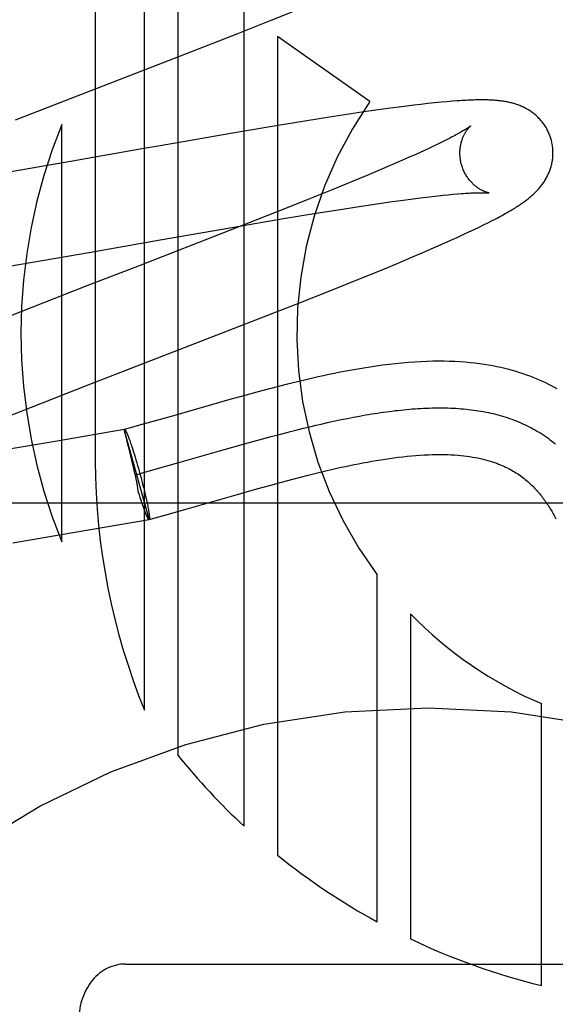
# Model space of a CAD drawing. Header units: inches. Extents: x 0 to 212, y 0 to 138.
# Tile 29 of 80: x 67.591 to 67.706, y 77.149 to 77.36. Entities that reach past the tile are written whole.
import ezdxf

# ---------------------------------------------------------------- set-up
doc = ezdxf.new("R2010")
doc.units = ezdxf.units.IN
doc.header["$LTSCALE"] = 11.6875
doc.header["$MEASUREMENT"] = 0
doc.linetypes.add('HIDDEN', pattern=[0.2, 0.1, -0.1])
doc.layers.add('DEFAULT_2', color=8, linetype='HIDDEN')

msp = doc.modelspace()

# ---------------------------------------------------------------- linework, layer by layer
at = {"layer": 'DEFAULT_2', "color": 8, "linetype": 'HIDDEN'}
for p, q in [((67.6074587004, 77.5710688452), (67.6074587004, 77.26527528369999)), ((67.6180571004, 77.2118310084), (67.6180571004, 77.5710688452)), ((67.6251995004, 77.5710688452), (67.6251995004, 77.20220443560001)), ((67.6394843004, 77.1869501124), (67.6394843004, 77.5710688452)), ((67.6449129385, 77.3597803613), (67.6504761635, 77.3620254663)), ((67.6380894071, 77.3570657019), (67.6449129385, 77.3597803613)), ((67.6267571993, 77.3526204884), (67.6380894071, 77.3570657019)), ((67.6466266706, 77.3564105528), (67.6466266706, 77.1807759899)), ((67.6664955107, 77.3424404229), (67.6466266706, 77.3564105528)), ((67.5903337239, 77.3385089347), (67.6267571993, 77.3526204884)), ((67.6703151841, 77.3409468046), (67.6677763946, 77.3405931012)), ((67.6727706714, 77.341275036), (67.6703151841, 77.3409468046)), ((67.6743576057, 77.3414787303), (67.6727706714, 77.341275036)), ((67.6759019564, 77.3416696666), (67.6743576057, 77.3414787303)), ((67.67740631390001, 77.3418478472), (67.6759019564, 77.3416696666)), ((67.6788871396, 77.3420146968), (67.67740631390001, 77.3418478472)), ((67.68035342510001, 77.3421703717), (67.6788871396, 77.3420146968)), ((67.6817554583, 77.3423090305), (67.68035342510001, 77.3421703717)), ((67.6830314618, 77.3424252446), (67.6817554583, 77.3423090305)), ((67.6841808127, 77.3425205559), (67.6830314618, 77.3424252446)), ((67.6577858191, 77.339096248), (67.652905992, 77.3383209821)), ((67.66154183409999, 77.3396754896), (67.6577858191, 77.339096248)), ((67.6651577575, 77.3402153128), (67.66154183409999, 77.3396754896)), ((67.6677763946, 77.3405931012), (67.6651577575, 77.3402153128)), ((67.6003163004, 77.2479572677), (67.6003163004, 77.3375340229)), ((67.6468004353, 77.3373226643), (67.6382819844, 77.3358913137)), ((67.652905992, 77.3383209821), (67.6468004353, 77.3373226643)), ((67.6382819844, 77.3358913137), (67.6214028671, 77.3329758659)), ((67.6179235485, 77.3323677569), (67.6026352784, 77.3296896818)), ((67.6214028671, 77.3329758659), (67.6179235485, 77.3323677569)), ((67.6792606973, 77.3324687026), (67.67821682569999, 77.33198277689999)), ((67.6802480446, 77.3329355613), (67.6792606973, 77.3324687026)), ((67.6811777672, 77.3333826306), (67.6802480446, 77.3329355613)), ((67.68204886, 77.3338091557), (67.6811777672, 77.3333826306)), ((67.6747576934, 77.3304171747), (67.672851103, 77.329577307)), ((67.6759641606, 77.3309564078), (67.6747576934, 77.3304171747)), ((67.6771175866, 77.3314784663), (67.6759641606, 77.3309564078)), ((67.67821682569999, 77.33198277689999), (67.6771175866, 77.3314784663)), ((67.6026352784, 77.3296896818), (67.5861298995, 77.3268233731)), ((67.67083211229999, 77.3287018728), (67.6687048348, 77.3277925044)), ((67.672851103, 77.329577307), (67.67083211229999, 77.3287018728)), ((67.6657073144, 77.3265299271), (67.6625347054, 77.325213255)), ((67.6687048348, 77.3277925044), (67.6657073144, 77.3265299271)), ((67.6625347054, 77.325213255), (67.65833796, 77.323496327)), ((67.65833796, 77.323496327), (67.6529899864, 77.3213401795)), ((67.6752367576, 77.3215239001), (67.6773027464, 77.3217877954)), ((67.6773027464, 77.3217877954), (67.6786134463, 77.3219479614)), ((67.6786134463, 77.3219479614), (67.6798693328, 77.3220953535)), ((67.6798693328, 77.3220953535), (67.6810690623, 77.32222986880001)), ((67.6810690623, 77.32222986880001), (67.68221140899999, 77.3223514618)), ((67.68221140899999, 77.3223514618), (67.6832951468, 77.3224601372)), ((67.6832951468, 77.3224601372), (67.68431842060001, 77.322555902)), ((67.68431842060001, 77.322555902), (67.6852793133, 77.3226388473)), ((67.6529899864, 77.3213401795), (67.6463662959, 77.3187062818)), ((67.6596456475, 77.3192408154), (67.6641358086, 77.31993745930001)), ((67.6641358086, 77.31993745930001), (67.6675384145, 77.320447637)), ((67.6675384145, 77.320447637), (67.670761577, 77.3209133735)), ((67.670761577, 77.3209133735), (67.6730548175, 77.321232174)), ((67.6730548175, 77.321232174), (67.6752367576, 77.3215239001)), ((67.6463662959, 77.3187062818), (67.6362962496, 77.31475443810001)), ((67.647915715, 77.3173314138), (67.65491164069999, 77.3184834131)), ((67.65491164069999, 77.3184834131), (67.6596456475, 77.3192408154)), ((67.6214418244, 77.3127778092), (67.637283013, 77.3155286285)), ((67.637283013, 77.3155286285), (67.647915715, 77.3173314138)), ((67.6888710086, 77.31499502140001), (67.68990966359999, 77.3154946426)), ((67.68990966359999, 77.3154946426), (67.6908730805, 77.3159663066)), ((67.6908730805, 77.3159663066), (67.6917703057, 77.3164137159)), ((67.6917703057, 77.3164137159), (67.6926096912, 77.3168404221)), ((67.6926096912, 77.3168404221), (67.6933989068, 77.3172498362)), ((67.6362962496, 77.31475443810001), (67.6168840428, 77.30722609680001)), ((67.6838530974, 77.3126797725), (67.68523689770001, 77.31330461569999)), ((67.68523689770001, 77.31330461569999), (67.686538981, 77.3139012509)), ((67.686538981, 77.3139012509), (67.6877492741, 77.3144644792)), ((67.6877492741, 77.3144644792), (67.6888710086, 77.31499502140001)), ((67.6061271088, 77.3100951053), (67.6214418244, 77.3127778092)), ((67.6778484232, 77.3100534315), (67.68015531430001, 77.3110483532)), ((67.68015531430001, 77.3110483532), (67.6824046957, 77.3120346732)), ((67.6824046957, 77.3120346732), (67.6838530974, 77.3126797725)), ((67.5847310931, 77.306391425), (67.6061271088, 77.3100951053)), ((67.672174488, 77.30766204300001), (67.6754742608, 77.3090442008)), ((67.6754742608, 77.3090442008), (67.6778484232, 77.3100534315)), ((67.6168840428, 77.30722609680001), (67.6057045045, 77.3029022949)), ((67.6687216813, 77.3062367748), (67.672174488, 77.30766204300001)), ((67.6642202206, 77.3044043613), (67.6687216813, 77.3062367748)), ((67.6057045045, 77.3029022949), (67.5866793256, 77.2954939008)), ((67.6585637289, 77.30213381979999), (67.6642202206, 77.3044043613)), ((67.6506323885, 77.29899389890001), (67.6585637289, 77.30213381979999)), ((67.6359007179, 77.293244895), (67.6506323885, 77.29899389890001)), ((67.60594738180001, 77.2816489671), (67.6359007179, 77.293244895)), ((67.593809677, 77.2769110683), (67.60594738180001, 77.2816489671)), ((67.6488065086, 77.28180843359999), (67.64681133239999, 77.2813029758)), ((67.65089967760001, 77.2823237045), (67.6488065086, 77.28180843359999)), ((67.6396415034, 77.2793936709), (67.6364233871, 77.278501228)), ((67.6421984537, 77.2800890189), (67.6396415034, 77.2793936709)), ((67.6449066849, 77.2808088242), (67.6421984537, 77.2800890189)), ((67.64681133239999, 77.2813029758), (67.6449066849, 77.2808088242)), ((67.63193910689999, 77.2772348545), (67.62278009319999, 77.274617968)), ((67.6364233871, 77.278501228), (67.63193910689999, 77.2772348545)), ((67.58416490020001, 77.2731015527), (67.593809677, 77.2769110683)), ((67.6221804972, 77.2744472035), (67.61700462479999, 77.2729860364)), ((67.62278009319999, 77.274617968), (67.6221804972, 77.2744472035)), ((67.65357145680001, 77.2726812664), (67.6549353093, 77.2730057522)), ((67.6549353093, 77.2730057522), (67.6562913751, 77.2733201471)), ((67.6562913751, 77.2733201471), (67.6576394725, 77.2736239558)), ((67.6576394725, 77.2736239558), (67.65897941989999, 77.2739166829)), ((67.65897941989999, 77.2739166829), (67.6603110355, 77.2741978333)), ((67.6603110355, 77.2741978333), (67.6616341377, 77.2744669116)), ((67.6616341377, 77.2744669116), (67.6629485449, 77.2747234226)), ((67.6137222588, 77.2720769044), (67.59973014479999, 77.26965648)), ((67.6190766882, 77.252819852), (67.6137222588, 77.2720769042)), ((67.6137255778, 77.2720649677), (67.6137555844, 77.2720861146)), ((67.6137524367, 77.2719586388), (67.6137332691, 77.2720356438)), ((67.61700462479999, 77.2729860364), (67.61375558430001, 77.27208611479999)), ((67.6452349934, 77.2705501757), (67.6473426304, 77.2711094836)), ((67.6473426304, 77.2711094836), (67.6494349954, 77.2716522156)), ((67.6494349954, 77.2716522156), (67.6508211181, 77.2720040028)), ((67.6508211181, 77.2720040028), (67.65219999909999, 77.2723471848)), ((67.65219999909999, 77.2723471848), (67.65357145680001, 77.2726812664)), ((67.59973014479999, 77.26965648), (67.5894374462, 77.2679137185)), ((67.6145916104, 77.2685522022), (67.6145142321, 77.2688648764)), ((67.6146063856, 77.2704743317), (67.6146949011, 77.2702412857)), ((67.6146949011, 77.2702412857), (67.6147864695, 77.2699942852)), ((67.6147864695, 77.2699942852), (67.614880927, 77.2697337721)), ((67.614880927, 77.2697337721), (67.6149781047, 77.2694602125)), ((67.6149781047, 77.2694602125), (67.6150778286, 77.2691740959)), ((67.6150778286, 77.2691740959), (67.6151799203, 77.2688759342)), ((67.6151799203, 77.2688759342), (67.6152841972, 77.268566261)), ((67.6344891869, 77.2675635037), (67.6395446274, 77.268990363)), ((67.6395446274, 77.268990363), (67.6424021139, 77.26978153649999)), ((67.6424021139, 77.26978153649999), (67.6452349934, 77.2705501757)), ((67.6146717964, 77.2682283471), (67.6145916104, 77.2685522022)), ((67.61543699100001, 77.2651124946), (67.6148830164, 77.2673738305)), ((67.6152841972, 77.268566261), (67.6153904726, 77.2682456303)), ((67.6153904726, 77.2682456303), (67.6155532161, 77.2677453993)), ((67.6155532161, 77.2677453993), (67.6157193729, 77.26722382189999)), ((67.6157193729, 77.26722382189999), (67.6158882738, 77.26668299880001)), ((67.6158882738, 77.26668299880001), (67.6160592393, 77.2661251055)), ((67.6249389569, 77.2648351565), (67.6344891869, 77.2675635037)), ((67.6156780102, 77.2641092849), (67.61543699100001, 77.2651124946)), ((67.6160592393, 77.2661251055), (67.61623158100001, 77.2655523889)), ((67.61623158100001, 77.2655523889), (67.61640460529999, 77.26496715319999)), ((67.61640460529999, 77.26496715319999), (67.6165776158, 77.2643717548)), ((67.6198454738, 77.263396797), (67.6249389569, 77.2648351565)), ((67.6158704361, 77.2632925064), (67.6156780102, 77.2641092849)), ((67.6160124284, 77.26267531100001), (67.6158704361, 77.2632925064)), ((67.6161050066, 77.26226415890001), (67.6160124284, 77.26267531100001)), ((67.6164011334, 77.2624424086), (67.6198454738, 77.263396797)), ((67.6165776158, 77.2643717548), (67.616749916, 77.2637685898)), ((67.616749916, 77.2637685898), (67.6169208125, 77.2631600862)), ((67.6169208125, 77.2631600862), (67.61709080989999, 77.2625443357)), ((67.61709080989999, 77.2625443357), (67.6172579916, 77.2619281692)), ((67.6532370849, 77.2623001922), (67.6549554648, 77.2627265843)), ((67.6549554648, 77.2627265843), (67.65670325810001, 77.2631480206)), ((67.6162038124, 77.2618132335), (67.6161050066, 77.26226415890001)), ((67.6162774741, 77.2614672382), (67.6162038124, 77.2618132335)), ((67.6172579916, 77.2619281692), (67.6174216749, 77.2613141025)), ((67.6174216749, 77.2613141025), (67.6175811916, 77.2607046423)), ((67.6175811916, 77.2607046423), (67.6177358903, 77.2601022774)), ((67.6451686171, 77.2601709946), (67.6474922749, 77.2608020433)), ((67.6474922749, 77.2608020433), (67.64989779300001, 77.2614414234)), ((67.64989779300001, 77.2614414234), (67.6515497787, 77.2618708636)), ((67.6515497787, 77.2618708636), (67.6532370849, 77.2623001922)), ((67.6167975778, 77.2585812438), (67.6166836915, 77.25895573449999)), ((67.6169670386, 77.258032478), (67.6167975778, 77.2585812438)), ((67.6177358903, 77.2601022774), (67.6178851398, 77.2595094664)), ((67.6178851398, 77.2595094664), (67.6180283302, 77.25892863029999)), ((67.6180283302, 77.25892863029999), (67.61816487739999, 77.2583621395)), ((67.61816487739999, 77.2583621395), (67.6182942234, 77.2578123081)), ((67.63725750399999, 77.2579542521), (67.6421822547, 77.2593443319)), ((67.6421822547, 77.2593443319), (67.6451686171, 77.2601709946)), ((67.9289764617, 77.2562688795), (67.4289764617, 77.2562688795)), ((67.617134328, 77.25750098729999), (67.6169670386, 77.258032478)), ((67.6173021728, 77.2569749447), (67.617134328, 77.25750098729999)), ((67.6174066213, 77.2566589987), (67.617244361, 77.25715718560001)), ((67.6175126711, 77.2563393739), (67.6174066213, 77.2566589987)), ((67.6176167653, 77.2560305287), (67.6175126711, 77.2563393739)), ((67.6182942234, 77.2578123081), (67.6184158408, 77.2572813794)), ((67.6184158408, 77.2572813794), (67.6184923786, 77.256939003)), ((67.6184923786, 77.256939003), (67.6185651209, 77.2566066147)), ((67.6185651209, 77.2566066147), (67.61863393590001, 77.2562848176)), ((67.61863393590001, 77.2562848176), (67.6186986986, 77.2559741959)), ((67.6277201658, 77.255229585), (67.63725750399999, 77.2579542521)), ((67.6177187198, 77.25573301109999), (67.6176167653, 77.2560305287)), ((67.6178183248, 77.2554474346), (67.6177187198, 77.25573301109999)), ((67.61791539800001, 77.2551743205), (67.6178183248, 77.2554474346)), ((67.6180148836, 77.2548930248), (67.61791539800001, 77.2551743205)), ((67.6181065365, 77.254645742), (67.6180097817, 77.2549141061)), ((67.61819513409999, 77.2544124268), (67.61810131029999, 77.25466725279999)), ((67.6183625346, 77.2539893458), (67.618316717, 77.2541110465)), ((67.6184022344, 77.2538929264), (67.6183573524, 77.2540106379)), ((67.6186986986, 77.2559741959), (67.6187592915, 77.2556753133)), ((67.6187592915, 77.2556753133), (67.6188156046, 77.2553887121)), ((67.6188156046, 77.2553887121), (67.61886753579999, 77.2551149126)), ((67.61886753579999, 77.2551149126), (67.61891499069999, 77.2548544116)), ((67.6224352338, 77.25373737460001), (67.6277201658, 77.255229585)), ((67.6001872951, 77.2495432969), (67.61904576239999, 77.2528019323)), ((67.61844103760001, 77.2538003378), (67.6183971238, 77.2539139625)), ((67.6190767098, 77.2528198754), (67.61904576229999, 77.25280193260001)), ((67.61904668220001, 77.2527987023), (67.6224352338, 77.25373737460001)), ((67.6190767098, 77.2528198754), (67.61904668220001, 77.2527987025)), ((67.58975224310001, 77.2477888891), (67.6001872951, 77.2495432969)), ((67.6680538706, 77.1664192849), (67.6680538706, 77.2409056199)), ((67.6751953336, 77.2325486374), (67.6751953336, 77.1627662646)), ((67.7033059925, 77.1527851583), (67.7033059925, 77.21326026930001)), ((67.6139764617, 77.1573920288), (67.7439764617, 77.1573920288))]:
    msp.add_line(p, q, dxfattribs=at)
for points in [[(67.7054093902, 77.33428216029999), (67.7053478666, 77.3344948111), (67.7052701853, 77.33474220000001), (67.70518645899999, 77.3349877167), (67.7050967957, 77.33523105), (67.7050013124, 77.3354719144), (67.7049000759, 77.33571018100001), (67.70479316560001, 77.3359457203), (67.7046807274, 77.3361782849), (67.704562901, 77.3364076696), (67.7044398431, 77.3366336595), (67.7043117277, 77.3368560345), (67.7041787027, 77.3370746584), (67.7040409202, 77.3372894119), (67.7038986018, 77.3375000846), (67.7037519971, 77.3377064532), (67.70360122, 77.3379085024), (67.7034464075, 77.3381061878), (67.7032877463, 77.3382994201), (67.7031253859, 77.33848816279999), (67.70295958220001, 77.3386722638), (67.702790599, 77.33885158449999), (67.7026185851, 77.3390261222), (67.70244370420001, 77.3391958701), (67.7022661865, 77.3393607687), (67.7020863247, 77.3395207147), (67.7019040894, 77.3396758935), (67.7017195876, 77.3398263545), (67.7015326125, 77.33997238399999), (67.7013429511, 77.3401142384), (67.7011506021, 77.3402519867), (67.70095537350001, 77.3403858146), (67.7007575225, 77.3405155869), (67.7005571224, 77.340641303), (67.70035451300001, 77.3407628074), (67.7001499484, 77.34088002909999), (67.6999437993, 77.3409928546), (67.6997365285, 77.3411011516), (67.6995281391, 77.3412050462), (67.6993189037, 77.3413045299), (67.6991084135, 77.3413999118), (67.6988963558, 77.34149142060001), (67.6986825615, 77.3415792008), (67.6984666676, 77.3416634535), (67.6982487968, 77.3417441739), (67.6980287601, 77.3418214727), (67.6978070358, 77.3418952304), (67.6975839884, 77.3419653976), (67.6973597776, 77.3420320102), (67.6971346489, 77.3420950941), (67.6969087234, 77.3421547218), (67.6966822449, 77.3422109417), (67.6964550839, 77.3422638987), (67.6962272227, 77.3423137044), (67.6959985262, 77.3423604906), (67.6957689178, 77.3424043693), (67.6955381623, 77.3424454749), (67.6953060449, 77.3424839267), (67.6950723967, 77.3425198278), (67.69483708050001, 77.3425532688), (67.6945997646, 77.3425843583), (67.6943602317, 77.3426131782), (67.69411794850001, 77.3426398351), (67.6938724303, 77.342664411), (67.6936232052, 77.3426869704), (67.6933697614, 77.342707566), (67.6931116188, 77.3427262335), (67.6928482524, 77.3427429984), (67.6925791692, 77.3427578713), (67.6923037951, 77.34277085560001), (67.6920217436, 77.3427819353), (67.6917325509, 77.3427910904), (67.6914357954, 77.3427982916), (67.6911310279, 77.342803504), (67.6908177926, 77.342806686), (67.6904956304, 77.3428077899), (67.6901640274, 77.3428067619), (67.6898224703, 77.3428035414), (67.68947041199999, 77.3427980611), (67.6891072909, 77.3427902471), (67.6887325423, 77.3427800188), (67.6883455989, 77.3427672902), (67.6879458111, 77.3427519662), (67.6875326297, 77.34273395), (67.6871050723, 77.3427131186), (67.68666225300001, 77.34268934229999), (67.6862031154, 77.3426624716), (67.6857266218, 77.3426323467), (67.6852315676, 77.34259878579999), (67.6841808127, 77.3425205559)], [(67.68809029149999, 77.3372204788), (67.6880831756, 77.3372146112), (67.6880689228, 77.3372031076), (67.6880470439, 77.33718582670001), (67.6880170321, 77.3371626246), (67.6879783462, 77.337133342), (67.68793039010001, 77.3370977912), (67.6878726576, 77.3370558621), (67.6878045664, 77.3370073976), (67.6877256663, 77.3369523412), (67.68763546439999, 77.336890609), (67.6875334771, 77.3368221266), (67.6874192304, 77.3367468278), (67.6872921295, 77.3366645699), (67.68715157, 77.33657520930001), (67.6869969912, 77.33647863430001), (67.6868276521, 77.3363746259), (67.68664339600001, 77.3362633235), (67.6864438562, 77.3361447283), (67.6862291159, 77.3360190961), (67.68599926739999, 77.3358866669), (67.68575429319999, 77.3357475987), (67.6854943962, 77.3356021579), (67.6852193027, 77.3354503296), (67.6849288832, 77.335292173), (67.684622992, 77.335127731), (67.6843014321, 77.3349570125), (67.6839643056, 77.3347801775), (67.6836116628, 77.33459734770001), (67.683243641, 77.3344086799)], [(67.686140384, 77.3289244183), (67.6860876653, 77.3291225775), (67.6860315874, 77.3293560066), (67.6859817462, 77.3295902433), (67.6859381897, 77.32982478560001), (67.68590092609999, 77.3300591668), (67.6858698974, 77.3302931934), (67.6858450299, 77.33052667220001), (67.6858262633, 77.3307591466), (67.6858135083, 77.33099018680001), (67.6858066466, 77.33121953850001), (67.6858055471, 77.3314469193), (67.6858100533, 77.3316720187), (67.6858199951, 77.33189457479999), (67.6858351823, 77.3321142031), (67.6858554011, 77.33233051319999), (67.6858804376, 77.3325433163), (67.6859100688, 77.3327524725), (67.6859440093, 77.3329575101), (67.6859819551, 77.3331580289), (67.6860236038, 77.333353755), (67.68606861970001, 77.3335443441), (67.6861167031, 77.3337296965), (67.6861675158, 77.3339096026), (67.6862207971, 77.3340841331), (67.68627623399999, 77.33425316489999), (67.6863337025, 77.3344171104), (67.6863931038, 77.3345763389), (67.6864542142, 77.33473083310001), (67.68651692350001, 77.33488084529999), (67.68658084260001, 77.335025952), (67.6866455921, 77.3351658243), (67.6867109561, 77.3353005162), (67.6867766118, 77.335429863), (67.6868425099, 77.3355542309), (67.6869085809, 77.3356738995), (67.6869746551, 77.3357889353), (67.68704061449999, 77.3358994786), (67.68710628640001, 77.33600556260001), (67.6871715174, 77.3361072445), (67.6872361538, 77.3362045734), (67.6873000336, 77.3362975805), (67.6873630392, 77.3363863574), (67.6874250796, 77.33647102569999), (67.6874859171, 77.33655150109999), (67.6875453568, 77.3366277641), (67.68760314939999, 77.3366997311), (67.6876590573, 77.3367673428), (67.6877128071, 77.3368305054), (67.6877640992, 77.3368891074), (67.6878127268, 77.3369431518), (67.6878584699, 77.3369926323), (67.6879010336, 77.3370374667), (67.6879401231, 77.3370775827), (67.68797547, 77.337112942), (67.6880067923, 77.3371434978), (67.6880337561, 77.3371691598), (67.6880560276, 77.3371898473), (67.6880732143, 77.3372054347), (67.6880848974, 77.3372157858), (67.6880893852, 77.3372196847)], [(67.683243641, 77.3344086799), (67.6824621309, 77.3340144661), (67.68204886, 77.3338091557)], [(67.6933989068, 77.3172498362), (67.69377706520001, 77.3174491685), (67.6941448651, 77.3176451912), (67.6945028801, 77.3178381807), (67.694851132, 77.3180281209), (67.6951897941, 77.31821507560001), (67.6955190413, 77.3183991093), (67.6958390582, 77.3185802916), (67.6961500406, 77.3187586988), (67.6964521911, 77.3189344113), (67.69674571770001, 77.31910751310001), (67.69703083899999, 77.31927809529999), (67.6973077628, 77.31944624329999), (67.6975767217, 77.3196120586), (67.6978378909, 77.31977560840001), (67.69809147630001, 77.3199369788), (67.6983376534, 77.3200962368), (67.6985766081, 77.3202534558), (67.6988085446, 77.3204087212), (67.6990335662, 77.32056205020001), (67.6992521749, 77.3207137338), (67.6994646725, 77.3208639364), (67.6996716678, 77.32101305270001), (67.6998736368, 77.3211614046), (67.70007109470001, 77.3213093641), (67.7002644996, 77.32145728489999), (67.7004543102, 77.32160554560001), (67.70064102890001, 77.3217545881), (67.70082480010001, 77.3219045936), (67.7010058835, 77.3220558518), (67.7011843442, 77.32220850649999), (67.7013602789, 77.3223627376), (67.70153380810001, 77.3225187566), (67.701705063, 77.3226767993), (67.7018740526, 77.32283700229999), (67.7020408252, 77.322999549), (67.7022053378, 77.3231645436), (67.7023676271, 77.323332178), (67.7025274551, 77.32350236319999), (67.7026846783, 77.32367509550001), (67.7028390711, 77.3238502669), (67.7029904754, 77.3240278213), (67.7031386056, 77.32420752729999), (67.7032831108, 77.32438903), (67.7034241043, 77.3245725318), (67.70356149, 77.3247579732), (67.7036954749, 77.3249457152), (67.7038261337, 77.3251359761), (67.7039536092, 77.3253291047), (67.7040780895, 77.32552557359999), (67.7041993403, 77.32572522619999), (67.7043172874, 77.3259281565), (67.70443160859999, 77.3261340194), (67.7045420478, 77.3263425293), (67.7046484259, 77.32655349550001), (67.7047505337, 77.3267666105), (67.7048483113, 77.3269818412), (67.70494161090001, 77.32719894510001), (67.7050305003, 77.3274181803), (67.7051149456, 77.3276396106), (67.7051949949, 77.32786356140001), (67.7052706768, 77.32809038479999), (67.7053418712, 77.3283200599), (67.7054085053, 77.3285527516), (67.7054703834, 77.3287882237), (67.70552734, 77.3290263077), (67.705579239, 77.3292669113), (67.7056259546, 77.3295099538), (67.7056673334, 77.3297551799), (67.7057032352, 77.3300023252), (67.70573355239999, 77.3302512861), (67.7057581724, 77.3305018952), (67.7057770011, 77.3307540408), (67.7057899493, 77.3310076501), (67.7057969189, 77.3312624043), (67.7057978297, 77.3315180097), (67.705792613, 77.3317742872), (67.7057812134, 77.3320310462), (67.7057635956, 77.3322880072), (67.7057397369, 77.3325449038), (67.7057096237, 77.3328014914), (67.7056732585, 77.3330574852), (67.7056306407, 77.3333127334), (67.7055817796, 77.3335670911), (67.7055267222, 77.3338202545), (67.7054655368, 77.33407190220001), (67.7054093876, 77.33428216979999)], [(67.6920891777, 77.3228261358), (67.6920931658, 77.3228255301), (67.6920861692, 77.3228267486), (67.6920719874, 77.3228293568), (67.6920508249, 77.3228334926), (67.6920229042, 77.3228392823), (67.6919883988, 77.3228468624), (67.6919475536, 77.32285635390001), (67.6919005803, 77.3228678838), (67.6918477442, 77.322881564), (67.6917892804, 77.3228975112), (67.6917254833, 77.32291582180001), (67.6916566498, 77.3229365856), (67.69158300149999, 77.32295990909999), (67.6915047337, 77.3229859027), (67.6914222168, 77.3230146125), (67.6913357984, 77.3230460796), (67.6912457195, 77.32308037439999), (67.691152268, 77.3231175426), (67.69105561, 77.3231576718), (67.6909559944, 77.323200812), (67.6908534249, 77.3232471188), (67.69074794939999, 77.3232967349), (67.6906396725, 77.3233497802), (67.69052867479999, 77.3234063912), (67.6904150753, 77.3234666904), (67.6902990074, 77.3235307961), (67.6901805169, 77.32359888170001), (67.6900597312, 77.3236710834), (67.689936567, 77.32374767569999), (67.68981089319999, 77.32382898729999), (67.6896830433, 77.32391506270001), (67.6895531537, 77.3240060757), (67.6894217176, 77.324101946), (67.689289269, 77.3242025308), (67.6891558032, 77.324308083), (67.6890215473, 77.3244186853), (67.68888638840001, 77.324534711), (67.68875022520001, 77.3246565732), (67.6886133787, 77.32478433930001), (67.6884760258, 77.3249182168), (67.6883385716, 77.32505819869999), (67.6882013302, 77.3252043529), (67.6880647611, 77.3253565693), (67.6879292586, 77.32551478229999), (67.6877952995, 77.32567880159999), (67.687663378, 77.3258483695), (67.6875337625, 77.3260234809), (67.6874067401, 77.3262040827), (67.687282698, 77.3263899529), (67.68716199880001, 77.326580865), (67.6870449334, 77.3267766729), (67.6869318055, 77.3269771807), (67.6868228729, 77.3271822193), (67.6867183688, 77.3273916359), (67.6866185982, 77.32760510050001), (67.6865238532, 77.3278222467), (67.6864342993, 77.32804294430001), (67.6863500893, 77.3282670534), (67.6862714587, 77.3284941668), (67.6861986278, 77.3287238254), (67.6861403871, 77.3289244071)], [(67.6852793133, 77.3226388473), (67.6861781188, 77.322709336), (67.6866045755, 77.3227400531), (67.6870163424, 77.3227678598), (67.6874115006, 77.3227926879), (67.68778908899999, 77.3228145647), (67.6881476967, 77.3228335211), (67.6884857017, 77.3228496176), (67.6888037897, 77.3228630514), (67.6891018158, 77.3228739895), (67.68938092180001, 77.3228826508), (67.6896418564, 77.3228892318), (67.6898854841, 77.3228939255), (67.69011253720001, 77.3228969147), (67.6903239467, 77.3228983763), (67.69052053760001, 77.3228984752), (67.6907030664, 77.3228973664), (67.6908723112, 77.32289519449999), (67.69102875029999, 77.3228921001), (67.69117295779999, 77.3228882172), (67.691305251, 77.3228836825), (67.6914260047, 77.3228786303), (67.6915355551, 77.3228731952), (67.69163424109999, 77.3228675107), (67.69172236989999, 77.3228617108), (67.69180022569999, 77.3228559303), (67.69186816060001, 77.32285029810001), (67.69192649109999, 77.3228449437), (67.69197555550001, 77.3228399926), (67.6920156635, 77.3228355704), (67.692047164, 77.32283179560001), (67.6920703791, 77.32282878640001), (67.6920856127, 77.3228266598), (67.6920891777, 77.3228261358)], [(67.7066999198, 77.28080262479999), (67.7061018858, 77.2811321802), (67.7054922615, 77.28145500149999), (67.7048708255, 77.2817708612), (67.7042369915, 77.2820797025), (67.7035903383, 77.2823813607), (67.7029301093, 77.28267580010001), (67.7022553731, 77.2829630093), (67.7015661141, 77.28324254), (67.70086213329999, 77.283514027), (67.7001429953, 77.2837771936), (67.6994085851, 77.2840316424), (67.69865770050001, 77.2842773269), (67.6978894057, 77.2845140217), (67.6971028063, 77.2847414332), (67.6962971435, 77.2849591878), (67.69547096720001, 77.2851670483), (67.6946229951, 77.2853646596), (67.6937517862, 77.2855516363), (67.6928556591, 77.2857275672), (67.6919338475, 77.2858918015), (67.6909848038, 77.2860437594), (67.690009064, 77.2861824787), (67.6890067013, 77.2863071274), (67.68797756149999, 77.2864169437), (67.6869219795, 77.2865111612), (67.6858385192, 77.2865891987), (67.6847263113, 77.2866504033), (67.6835838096, 77.2866941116), (67.682409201, 77.28671958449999), (67.6812022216, 77.2867260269), (67.6799606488, 77.28671265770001), (67.67868839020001, 77.2866788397), (67.67738754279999, 77.28662415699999), (67.6760616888, 77.2865484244), (67.6747133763, 77.286451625), (67.6733483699, 77.28633424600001), (67.6719704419, 77.2861969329), (67.6705888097, 77.2860412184), (67.669212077, 77.2858690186), (67.6678470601, 77.2856822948), (67.6665043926, 77.2854838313), (67.66518224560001, 77.2852747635), (67.663882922, 77.2850567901), (67.66260459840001, 77.2848308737), (67.6613462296, 77.284597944), (67.6601076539, 77.2843589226), (67.6588881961, 77.2841145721), (67.6576881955, 77.2838658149), (67.6565077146, 77.28361348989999), (67.6553467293, 77.2833583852), (67.6542050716, 77.2831012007), (67.653083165, 77.2828426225), (67.65089967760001, 77.2823237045)], [(67.6629485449, 77.2747234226), (67.6642540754, 77.274966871), (67.664903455, 77.2750835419), (67.6655505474, 77.2751967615), (67.66619532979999, 77.2753064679), (67.6668377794, 77.27541259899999), (67.66747787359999, 77.275515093), (67.66811558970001, 77.27561388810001), (67.6687509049, 77.2757089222), (67.6693837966, 77.2758001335), (67.670014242, 77.27588746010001), (67.6706422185, 77.27597084), (67.6712677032, 77.2760502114), (67.6718906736, 77.2761255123), (67.67251110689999, 77.2761966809), (67.67312898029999, 77.2762636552), (67.6737442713, 77.2763263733), (67.674356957, 77.2763847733), (67.67496701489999, 77.2764387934), (67.675574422, 77.2764883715), (67.6761791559, 77.2765334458), (67.6767811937, 77.27657395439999), (67.67738051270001, 77.2766098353), (67.6779770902, 77.27664102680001), (67.67857090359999, 77.2766674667), (67.67916193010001, 77.2766890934), (67.679750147, 77.2767058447), (67.6803355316, 77.2767176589), (67.6809180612, 77.27672447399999), (67.681497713, 77.2767262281), (67.6820744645, 77.27672285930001), (67.6826482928, 77.2767143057), (67.68321917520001, 77.2767005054), (67.6837870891, 77.2766813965), (67.6843520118, 77.276656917), (67.68491392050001, 77.2766270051), (67.6854727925, 77.2765915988), (67.6860286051, 77.2765506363), (67.68658133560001, 77.2765040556), (67.6871309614, 77.2764517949), (67.6876774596, 77.2763937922), (67.6882208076, 77.2763299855), (67.6887609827, 77.27626031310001), (67.6892979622, 77.276184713), (67.6898317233, 77.2761031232), (67.6903622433, 77.27601548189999), (67.6908894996, 77.2759217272), (67.69141346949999, 77.27582179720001), (67.69193413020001, 77.27571562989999), (67.69245145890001, 77.2756031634), (67.6929654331, 77.2754843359), (67.69347603, 77.2753590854), (67.6939832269, 77.27522735), (67.6944870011, 77.2750890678), (67.6949873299, 77.274944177), (67.6954841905, 77.2747926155), (67.6959775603, 77.2746343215), (67.6964674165, 77.274469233), (67.69695373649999, 77.2742972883), (67.69743649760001, 77.2741184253), (67.6979156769, 77.2739325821), (67.69839125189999, 77.2737396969), (67.6988631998, 77.27353970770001), (67.6993314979, 77.2733325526), (67.6997961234, 77.2731181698), (67.7002570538, 77.27289649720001), (67.7007142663, 77.2726674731), (67.70116773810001, 77.2724310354), (67.7016174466, 77.2721871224), (67.702063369, 77.271935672), (67.7025054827, 77.27167662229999), (67.7029437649, 77.2714099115), (67.703378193, 77.2711354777), (67.7038087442, 77.2708532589), (67.7042353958, 77.27056319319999), (67.7046581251, 77.2702652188), (67.70507690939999, 77.2699592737), (67.705491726, 77.2696452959), (67.7059025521, 77.2693232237), (67.7063093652, 77.2689929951)], [(67.6137332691, 77.2720356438), (67.6137289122, 77.2720525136), (67.6137255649, 77.2720649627)], [(67.61384914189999, 77.27156296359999), (67.61379248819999, 77.2717950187), (67.6137524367, 77.2719586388)], [(67.6137555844, 77.2720861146), (67.6137648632, 77.27208770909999), (67.61378032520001, 77.272086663), (67.6137969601, 77.2720813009), (67.6138147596, 77.27207162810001), (67.6138337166, 77.27205764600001), (67.6138538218, 77.2720393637), (67.6138750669, 77.27201678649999), (67.6138974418, 77.2719899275), (67.6139209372, 77.2719587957), (67.6139455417, 77.271923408), (67.6139712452, 77.27188377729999), (67.6139980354, 77.2718399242), (67.614025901, 77.2717918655), (67.61405482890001, 77.2717396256), (67.61408480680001, 77.2716832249), (67.6141158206, 77.2716226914), (67.61414785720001, 77.2715580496), (67.61418090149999, 77.2714893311), (67.6142149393, 77.2714165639), (67.6142499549, 77.27133978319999), (67.6142859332, 77.2712590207), (67.6143228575, 77.2711743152), (67.61436071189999, 77.271085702), (67.6143994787, 77.2709932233), (67.6144391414, 77.2708969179), (67.6144796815, 77.2707968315), (67.6145210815, 77.2706930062), (67.6145633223, 77.2705854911), (67.6146063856, 77.2704743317)], [(67.613942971, 77.2711794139), (67.6138658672, 77.2714944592), (67.61384914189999, 77.27156296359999)], [(67.6140882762, 77.2705881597), (67.6139647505, 77.2710906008), (67.613942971, 77.2711794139)], [(67.6145142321, 77.2688648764), (67.61411582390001, 77.2704763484), (67.6140882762, 77.2705881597)], [(67.6148830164, 77.2673738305), (67.61483961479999, 77.2675495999), (67.6146717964, 77.2682283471)], [(67.65670325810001, 77.2631480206), (67.6584832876, 77.2635631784), (67.6593869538, 77.2637679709), (67.6603010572, 77.2639706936), (67.6612243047, 77.2641706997), (67.6621565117, 77.2643676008), (67.6630954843, 77.2645605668), (67.6640394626, 77.2647488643), (67.664987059, 77.2649318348), (67.66593649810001, 77.26510874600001), (67.6668872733, 77.2652791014), (67.6678385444, 77.2654423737), (67.6687895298, 77.265598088), (67.6697394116, 77.26574575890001), (67.67068747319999, 77.2658849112), (67.6716327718, 77.2660150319), (67.6725751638, 77.2661357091), (67.6735142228, 77.2662464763), (67.6744497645, 77.2663469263), (67.6753822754, 77.2664367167), (67.67630916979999, 77.2665152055), (67.6772297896, 77.2665819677), (67.6781390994, 77.2666363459), (67.67903335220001, 77.2666779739), (67.6799089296, 77.2667066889), (67.6807617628, 77.26672257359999), (67.6815904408, 77.26672596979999), (67.6823919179, 77.2667173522), (67.6831677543, 77.2666972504), (67.6839182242, 77.2666661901), (67.6846442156, 77.2666246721), (67.6853464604, 77.2665732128), (67.6860257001, 77.26651232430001), (67.686682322, 77.2664425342), (67.6873181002, 77.2663641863), (67.6879342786, 77.266277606), (67.6885325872, 77.2661829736), (67.6891145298, 77.2660804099), (67.68968171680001, 77.2659699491), (67.6902364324, 77.2658514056), (67.6907778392, 77.2657251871), (67.69130662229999, 77.2655913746), (67.6918206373, 77.2654508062), (67.6923185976, 77.2653042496), (67.6927992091, 77.2651526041), (67.6932612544, 77.2649968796), (67.6937037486, 77.2648381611), (67.6941249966, 77.2646779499), (67.6945262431, 77.264516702), (67.6949069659, 77.26435555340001), (67.6952707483, 77.26419383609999), (67.6956199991, 77.2640311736), (67.69595716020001, 77.2638669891), (67.6962845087, 77.2637005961), (67.6966043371, 77.26353111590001), (67.69691933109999, 77.2633572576), (67.6972300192, 77.26317876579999), (67.6975380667, 77.2629946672), (67.6978425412, 77.2628054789), (67.69814318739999, 77.26261135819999), (67.6984397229, 77.2624125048), (67.6987319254, 77.2622091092), (67.6990194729, 77.2620014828), (67.6993021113, 77.2617899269), (67.69957952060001, 77.2615748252), (67.6998512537, 77.2613567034), (67.7001174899, 77.26113561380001), (67.7003782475, 77.2609117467), (67.7006335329, 77.26068532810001), (67.7008833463, 77.2604565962), (67.7011276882, 77.2602257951), (67.701366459, 77.2599932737), (67.7015999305, 77.2597590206), (67.7018282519, 77.25952313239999), (67.7020516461, 77.2592856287), (67.702270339, 77.259046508), (67.7024844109, 77.2588059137), (67.7026940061, 77.2585639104), (67.7028991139, 77.25832073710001), (67.7030997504, 77.2580766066), (67.70329595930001, 77.2578317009), (67.7034877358, 77.2575862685), (67.7036752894, 77.2573402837), (67.7038586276, 77.2570939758), (67.7040383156, 77.2568468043), (67.70421476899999, 77.256598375), (67.70438835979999, 77.2563483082), (67.70455965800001, 77.25609588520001), (67.7047284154, 77.25584156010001), (67.7048946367, 77.2555854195), (67.7050581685, 77.2553278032), (67.7052187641, 77.25506923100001), (67.7053767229, 77.25480935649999), (67.705532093, 77.25454822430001), (67.7056853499, 77.2542851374), (67.705836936, 77.2540193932), (67.705986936, 77.25375087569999), (67.70613562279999, 77.2534791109), (67.7062828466, 77.2532043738), (67.7064285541, 77.2529267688)], [(67.6166836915, 77.25895573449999), (67.6166729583, 77.2590863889), (67.61665986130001, 77.25922205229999), (67.6166443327, 77.2593631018), (67.61662653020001, 77.2595085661), (67.616606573, 77.2596575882), (67.6165845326, 77.2598101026), (67.6165604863, 77.25996569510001), (67.616534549, 77.2601245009), (67.6165067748, 77.2602868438), (67.6164774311, 77.2604517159), (67.6164467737, 77.26061830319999), (67.616414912, 77.26078626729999), (67.6163820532, 77.2609548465), (67.6163481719, 77.2611244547), (67.6162774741, 77.2614672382)], [(67.6183219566, 77.2540895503), (67.6182752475, 77.25421511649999), (67.6182329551, 77.2543228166), (67.6181898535, 77.2544341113)], [(67.6182805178, 77.2541934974), (67.6182382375, 77.25430113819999), (67.61819513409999, 77.2544124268)], [(67.61891499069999, 77.2548544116), (67.6189578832, 77.2546076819), (67.6189775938, 77.2544896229), (67.6189961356, 77.2543751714), (67.6190134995, 77.2542643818), (67.6190296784, 77.2541573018), (67.6190446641, 77.2540539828), (67.61905845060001, 77.2539544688), (67.619071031, 77.2538588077), (67.6190824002, 77.25376704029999), (67.61909255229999, 77.2536792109), (67.61910148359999, 77.2535953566), (67.6191091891, 77.2535155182), (67.6191156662, 77.2534397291), (67.6191209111, 77.2533680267), (67.6191249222, 77.2533004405), (67.619127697, 77.253237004), (67.619129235, 77.2531777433), (67.6191295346, 77.2531226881), (67.61912859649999, 77.2530718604), (67.6191264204, 77.2530252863), (67.6191230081, 77.2529829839), (67.6191183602, 77.2529449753), (67.6191124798, 77.252911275), (67.6191053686, 77.2528819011), (67.61909703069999, 77.2528568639), (67.61908747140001, 77.2528361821), (67.61907668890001, 77.2528198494)], [(67.61903740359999, 77.252797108), (67.6190219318, 77.252798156), (67.61900528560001, 77.2528035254), (67.6189874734, 77.2528132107), (67.61896850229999, 77.25282721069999), (67.61894838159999, 77.25284551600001), (67.6189271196, 77.2528681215), (67.6189047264, 77.2528950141), (67.6188812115, 77.2529261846), (67.6188565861, 77.2529616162), (67.6188308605, 77.2530012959), (67.6188040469, 77.253045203), (67.61877615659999, 77.2530933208), (67.6187472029, 77.2531456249), (67.6187171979, 77.2532020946), (67.61868615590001, 77.2532627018), (67.61865409, 77.25332742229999), (67.6186210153, 77.2533962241), (67.61858694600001, 77.2534690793), (67.6185518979, 77.2535459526), (67.6185158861, 77.2536268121), (67.61847892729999, 77.2537116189), (67.61844103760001, 77.2538003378)], [(67.61904576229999, 77.25280193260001), (67.6190364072, 77.2528011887), (67.6190206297, 77.2528034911), (67.6190036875, 77.2528100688), (67.618985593, 77.2528209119), (67.6189663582, 77.2528360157), (67.6189459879, 77.2528553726), (67.6189244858, 77.2528789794), (67.6189018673, 77.2529068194), (67.61887814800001, 77.25293887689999), (67.6188533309, 77.2529751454), (67.6188274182, 77.253015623), (67.618800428, 77.25306028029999)]]:
    msp.add_lwpolyline(points, dxfattribs=at)
msp.add_circle((67.6789764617, 77.0373920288), 0.175, dxfattribs=at)
for centre, radius, start, end in [((67.73717361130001, 77.2927458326), 0.0863999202, 144.8885037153, 216.8701136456), ((67.7099967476, 77.2927456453), 0.1184727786, 157.7871865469, 202.2128134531), ((67.7514577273, 77.2660583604), 0.1440011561, 180.3115753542, 202.1217410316), ((67.7371730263, 77.2927459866), 0.0863999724, 224.1651408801, 246.9222627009), ((67.7371739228, 77.2927464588), 0.1440004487, 218.958850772, 227.2814131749), ((67.7371715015, 77.29274473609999), 0.1439978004, 231.038860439, 241.3151936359), ((67.73717424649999, 77.29274707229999), 0.1440013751, 244.5067343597, 256.3969435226)]:
    msp.add_arc(centre, radius, start, end, dxfattribs=at)
msp.add_ellipse((67.6139764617, 77.1455193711), major_axis=(0, -0.0118726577), ratio=0.8422714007, start_param=3.1415926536, end_param=4.7123889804, dxfattribs=at)

doc.saveas('drawing.dxf')
